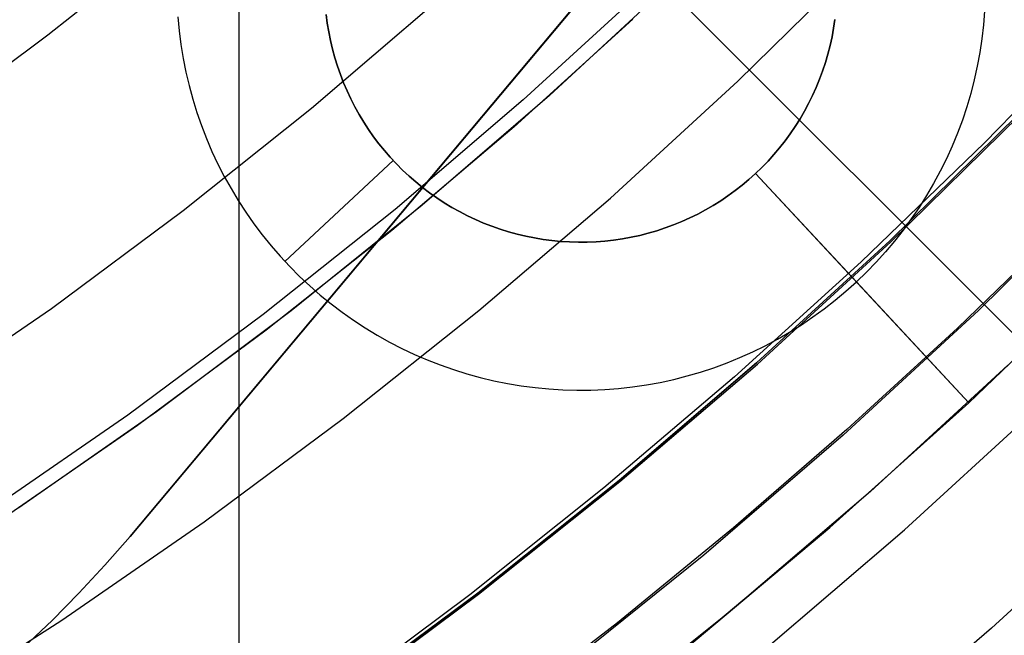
# Model space of a CAD drawing. Header units: millimetres. Extents: x 9001 to 10165, y -167 to 850.
# Tile 130 of 216: x 9605.8 to 9614.44, y 446.03 to 451.44. Entities that reach past the tile are written whole.
import ezdxf

# ---------------------------------------------------------------- set-up
doc = ezdxf.new("R2010")
doc.units = ezdxf.units.MM
for name, color, linetype in [('1', 7, 'Continuous'), ('COLOR EXT', 7, 'Continuous'), ('luz', 7, 'Continuous'), ('PLASTICO NEGRO', 7, 'Continuous')]:
    doc.layers.add(name, color=color, linetype=linetype)

msp = doc.modelspace()

# ---------------------------------------------------------------- linework, layer by layer
at = {"layer": '1', "color": 7, "true_color": 0xf4f4f4}
for p, q in [((9618.69, 461.1353, 279.75), (9606.7658, 446.901, 279.75)), ((9606.7658, 446.901, 282.75), (9618.69, 461.1353, 282.75)), ((9618.69, 461.1353, 281.25), (9606.7658, 446.901, 281.25)), ((9606.7658, 446.901, 279.75), (9606.5457, 446.6472, 279.75)), ((9606.5457, 446.6472, 282.75), (9606.7658, 446.901, 282.75)), ((9606.7658, 446.901, 281.25), (9606.5457, 446.6472, 281.25)), ((9606.7658, 446.901, 282.75), (9606.7658, 446.901, 279.75)), ((9606.5457, 446.6472, 279.75), (9606.3173, 446.4009, 279.75)), ((9606.3173, 446.4009, 282.75), (9606.5457, 446.6472, 282.75)), ((9606.5457, 446.6472, 281.25), (9606.3173, 446.4009, 281.25)), ((9606.3173, 446.4009, 279.75), (9606.0807, 446.1623, 279.75)), ((9606.0807, 446.1623, 282.75), (9606.3173, 446.4009, 282.75)), ((9606.3173, 446.4009, 281.25), (9606.0807, 446.1623, 281.25)), ((9606.0807, 446.1623, 279.75), (9605.8363, 445.9319, 279.75)), ((9605.8363, 445.9319, 282.75), (9606.0807, 446.1623, 282.75)), ((9606.0807, 446.1623, 281.25), (9605.8363, 445.9319, 281.25))]:
    msp.add_line(p, q, dxfattribs=at)
at = {"layer": '1', "color": 250, "true_color": 0x111111}
for p, q in [((9611.533, 451.7779, 98.6312), (9610.4489, 450.7745, 98.6312)), ((9611.1811, 451.4445, 98.6312), (9610.1379, 450.4991, 98.6312)), ((9615.3166, 451.4378, 95.6679), (9614.2685, 450.3585, 95.6679)), ((9610.4489, 450.7745, 98.6312), (9609.3311, 449.8089, 98.6312)), ((9613.4354, 449.4973, 89.1312), (9614.5676, 450.6101, 89.1312)), ((9614.5676, 450.6101, 92.3996), (9613.4354, 449.4973, 92.3996)), ((9610.1379, 450.4991, 98.6312), (9609.0643, 449.5882, 98.6312)), ((9614.2685, 450.3585, 95.6679), (9613.1864, 449.3128, 95.6679)), ((9615.3625, 450.0206, 89.1312), (9614.2139, 448.8849, 89.1312)), ((9609.3311, 449.8089, 98.6312), (9608.1808, 448.8823, 98.6312)), ((9614.9764, 449.6445, 89.1312), (9614.0304, 448.7286, 89.1312)), ((9609.0643, 449.5882, 98.6312), (9607.9616, 448.713, 98.6312)), ((9612.2654, 448.4242, 89.1312), (9613.4354, 449.4973, 89.1312)), ((9613.4354, 449.4973, 92.3996), (9612.2654, 448.4242, 92.3996)), ((9613.1864, 449.3128, 95.6679), (9612.0715, 448.3017, 95.6679)), ((9608.1808, 448.8823, 98.6312), (9606.9993, 447.9957, 98.6312)), ((9614.2139, 448.8849, 89.1312), (9613.0269, 447.7894, 89.1312)), ((9607.9616, 448.713, 98.6312), (9606.8307, 447.8743, 98.6312)), ((9614.0304, 448.7286, 89.1312), (9613.0592, 447.8393, 89.1312)), ((9611.0592, 447.3921, 89.1312), (9612.2654, 448.4242, 89.1312)), ((9612.2654, 448.4242, 92.3996), (9611.0592, 447.3921, 92.3996)), ((9614.474, 448.4034, 228.5255), (9613.2657, 447.2952, 228.5255)), ((9612.0715, 448.3017, 95.6679), (9610.9252, 447.3264, 95.6679)), ((9606.9993, 447.9957, 98.6312), (9605.7881, 447.1502, 98.6312)), ((9606.8307, 447.8743, 98.6312), (9605.6731, 447.0731, 98.6312)), ((9613.0592, 447.8393, 89.1312), (9612.0636, 446.9771, 89.1312)), ((9613.0269, 447.7894, 89.1312), (9611.8029, 446.7353, 89.1312)), ((9609.818, 446.4023, 89.1312), (9611.0592, 447.3921, 89.1312)), ((9611.0592, 447.3921, 92.3996), (9609.818, 446.4023, 92.3996)), ((9610.9252, 447.3264, 95.6679), (9609.7485, 446.3878, 95.6679)), ((9613.2657, 447.2952, 228.5255), (9612.0198, 446.2292, 228.5255)), ((9612.0636, 446.9771, 89.1312), (9611.0445, 446.1425, 89.1312)), ((9611.8029, 446.7353, 89.1312), (9610.5434, 445.7239, 89.1312)), ((9609.7485, 446.3878, 95.6679), (9608.5428, 445.4868, 95.6679)), ((9608.5434, 445.4559, 89.1312), (9609.818, 446.4023, 89.1312)), ((9609.818, 446.4023, 92.3996), (9608.5434, 445.4559, 92.3996)), ((9612.0198, 446.2292, 228.5255), (9610.7379, 445.207, 228.5255)), ((9611.0445, 446.1425, 89.1312), (9610.0027, 445.3362, 89.1312))]:
    msp.add_line(p, q, dxfattribs=at)
at = {"layer": 'COLOR EXT', "color": 30, "true_color": 0xff8d00}
for p, q in [((9632.6771, 430.5251, 21.2621), (9605.7971, 457.4051, 21.2621)), ((9605.7971, 457.4051, 25.2621), (9632.6771, 430.5251, 25.2621)), ((9632.6771, 430.5251, 23.2621), (9605.7971, 457.4051, 23.2621)), ((9607.7237, 414.6155, 21.2621), (9607.7237, 455.4785, 21.2621))]:
    msp.add_line(p, q, dxfattribs=at)
at = {"layer": 'luz', "color": 7, "true_color": 0xffffff}
for p, q in [((9606.0443, 451.3056, -23.1173), (9607.1185, 452.1622, -23.1173)), ((9612.1034, 450.9001, -23.5653), (9613.188, 451.9661, -23.5653)), ((9611.3096, 451.7361, -23.8728), (9610.2182, 450.7351, -23.8728)), ((9608.3586, 450.6611, -24.1804), (9609.4537, 451.598, -24.1804)), ((9604.9412, 450.4865, -23.1173), (9606.0443, 451.3056, -23.1173)), ((9610.9827, 449.8721, -23.5653), (9612.1034, 450.9001, -23.5653)), ((9607.2319, 449.7626, -24.1804), (9608.3586, 450.6611, -24.1804)), ((9610.2182, 450.7351, -23.8728), (9609.0929, 449.7723, -23.8728)), ((9613.4441, 449.4881, -24.6283), (9614.5767, 450.6012, -24.6283)), ((9609.8272, 448.8835, -23.5653), (9610.9827, 449.8721, -23.5653)), ((9606.0748, 448.9034, -24.1804), (9607.2319, 449.7626, -24.1804)), ((9609.0929, 449.7723, -23.8728), (9607.935, 448.8489, -23.8728)), ((9612.2739, 448.4147, -24.6283), (9613.4441, 449.4881, -24.6283)), ((9604.8887, 448.0848, -24.1804), (9606.0748, 448.9034, -24.1804)), ((9607.935, 448.8489, -23.8728), (9606.746, 447.9661, -23.8728)), ((9608.6382, 447.9353, -23.5653), (9609.8272, 448.8835, -23.5653)), ((9611.0673, 447.3823, -24.6283), (9612.2739, 448.4147, -24.6283)), ((9613.5651, 446.9573, -25.6914), (9614.7849, 448.0761, -25.6914)), ((9606.746, 447.9661, -23.8728), (9605.5272, 447.1248, -23.8728)), ((9607.4172, 447.0287, -23.5653), (9608.6382, 447.9353, -23.5653)), ((9609.8257, 446.3922, -24.6283), (9611.0673, 447.3823, -24.6283)), ((9615.5787, 447.24, -25.3838), (9614.3296, 446.0943, -25.3838)), ((9606.1656, 446.1648, -23.5653), (9607.4172, 447.0287, -23.5653)), ((9612.3074, 445.8812, -25.6914), (9613.5651, 446.9573, -25.6914)), ((9608.5508, 445.4456, -24.6283), (9609.8257, 446.3922, -24.6283)), ((9604.885, 445.3446, -23.5653), (9606.1656, 446.1648, -23.5653)), ((9614.3296, 446.0943, -25.3838), (9613.0416, 444.9924, -25.3838))]:
    msp.add_line(p, q, dxfattribs=at)
at = {"layer": 'PLASTICO NEGRO', "color": 254, "true_color": 0xcad1ee}
for p, q in [((9607.1845, 451.4642, 33.5621), (9607.196, 451.3422, 33.5621)), ((9608.4979, 451.4089, 34.8621), (9608.488, 451.4859, 34.8621)), ((9608.4979, 451.4089, 35.0621), (9608.488, 451.4859, 35.0621)), ((9608.488, 451.4859, 34.9621), (9608.4979, 451.4089, 34.9621)), ((9612.9435, 451.3644, 34.8621), (9612.955, 451.4412, 34.8621)), ((9612.955, 451.4412, 35.0621), (9612.9435, 451.3644, 35.0621)), ((9612.9435, 451.3644, 34.9621), (9612.955, 451.4412, 34.9621)), ((9614.2674, 451.5155, 33.5621), (9614.2577, 451.3934, 33.5621)), ((9608.5105, 451.3323, 34.8621), (9608.4979, 451.4089, 34.8621)), ((9608.5105, 451.3323, 35.0621), (9608.4979, 451.4089, 35.0621)), ((9608.4979, 451.4089, 34.9621), (9608.5105, 451.3323, 34.9621)), ((9612.9294, 451.288, 34.8621), (9612.9435, 451.3644, 34.8621)), ((9612.9435, 451.3644, 35.0621), (9612.9294, 451.288, 35.0621)), ((9612.9294, 451.288, 34.9621), (9612.9435, 451.3644, 34.9621)), ((9614.2577, 451.3934, 33.5621), (9614.2438, 451.2716, 33.5621)), ((9607.196, 451.3422, 33.5621), (9607.2116, 451.2206, 33.5621)), ((9608.5257, 451.2561, 34.8621), (9608.5105, 451.3323, 34.8621)), ((9608.5257, 451.2561, 35.0621), (9608.5105, 451.3323, 35.0621)), ((9608.5105, 451.3323, 34.9621), (9608.5257, 451.2561, 34.9621)), ((9612.9127, 451.2122, 34.8621), (9612.9294, 451.288, 34.8621)), ((9612.9294, 451.288, 35.0621), (9612.9127, 451.2122, 35.0621)), ((9612.9127, 451.2122, 34.9621), (9612.9294, 451.288, 34.9621)), ((9614.2438, 451.2716, 33.5621), (9614.2258, 451.1504, 33.5621)), ((9607.2116, 451.2206, 33.5621), (9607.2315, 451.0997, 33.5621)), ((9608.5435, 451.1805, 34.8621), (9608.5257, 451.2561, 34.8621)), ((9608.5435, 451.1805, 35.0621), (9608.5257, 451.2561, 35.0621)), ((9608.5257, 451.2561, 34.9621), (9608.5435, 451.1805, 34.9621)), ((9608.564, 451.1056, 34.8621), (9608.5435, 451.1805, 34.8621)), ((9608.564, 451.1056, 35.0621), (9608.5435, 451.1805, 35.0621)), ((9608.5435, 451.1805, 34.9621), (9608.564, 451.1056, 34.9621)), ((9612.8933, 451.1369, 34.8621), (9612.9127, 451.2122, 34.8621)), ((9612.9127, 451.2122, 35.0621), (9612.8933, 451.1369, 35.0621)), ((9612.8933, 451.1369, 34.9621), (9612.9127, 451.2122, 34.9621)), ((9607.2315, 451.0997, 33.5621), (9607.2555, 450.9795, 33.5621)), ((9608.587, 451.0314, 34.8621), (9608.564, 451.1056, 34.8621)), ((9608.587, 451.0314, 35.0621), (9608.564, 451.1056, 35.0621)), ((9608.564, 451.1056, 34.9621), (9608.587, 451.0314, 34.9621)), ((9612.8714, 451.0624, 34.8621), (9612.8933, 451.1369, 34.8621)), ((9612.8933, 451.1369, 35.0621), (9612.8714, 451.0624, 35.0621)), ((9612.8714, 451.0624, 34.9621), (9612.8933, 451.1369, 34.9621)), ((9614.2258, 451.1504, 33.5621), (9614.2035, 451.0299, 33.5621)), ((9608.6125, 450.958, 34.8621), (9608.587, 451.0314, 34.8621)), ((9608.6125, 450.958, 35.0621), (9608.587, 451.0314, 35.0621)), ((9608.587, 451.0314, 34.9621), (9608.6125, 450.958, 34.9621)), ((9612.8469, 450.9887, 34.8621), (9612.8714, 451.0624, 34.8621)), ((9612.8714, 451.0624, 35.0621), (9612.8469, 450.9887, 35.0621)), ((9612.8469, 450.9887, 34.9621), (9612.8714, 451.0624, 34.9621)), ((9614.2035, 451.0299, 33.5621), (9614.1771, 450.9102, 33.5621)), ((9607.2555, 450.9795, 33.5621), (9607.2836, 450.8602, 33.5621)), ((9608.6406, 450.8856, 34.8621), (9608.6125, 450.958, 34.8621)), ((9608.6406, 450.8856, 35.0621), (9608.6125, 450.958, 35.0621)), ((9608.6125, 450.958, 34.9621), (9608.6406, 450.8856, 34.9621)), ((9612.8199, 450.9159, 34.8621), (9612.8469, 450.9887, 34.8621)), ((9612.8469, 450.9887, 35.0621), (9612.8199, 450.9159, 35.0621)), ((9612.8199, 450.9159, 34.9621), (9612.8469, 450.9887, 34.9621)), ((9607.2836, 450.8602, 33.5621), (9607.3158, 450.742, 33.5621)), ((9608.6711, 450.8142, 34.8621), (9608.6406, 450.8856, 34.8621)), ((9608.6711, 450.8142, 35.0621), (9608.6406, 450.8856, 35.0621)), ((9608.6406, 450.8856, 34.9621), (9608.6711, 450.8142, 34.9621)), ((9612.7584, 450.7733, 34.8621), (9612.7904, 450.844, 34.8621)), ((9612.7904, 450.844, 35.0621), (9612.7584, 450.7733, 35.0621)), ((9612.7584, 450.7733, 34.9621), (9612.7904, 450.844, 34.9621)), ((9612.7904, 450.844, 34.8621), (9612.8199, 450.9159, 34.8621)), ((9612.8199, 450.9159, 35.0621), (9612.7904, 450.844, 35.0621)), ((9612.7904, 450.844, 34.9621), (9612.8199, 450.9159, 34.9621)), ((9614.1771, 450.9102, 33.5621), (9614.1466, 450.7915, 33.5621)), ((9608.7041, 450.7439, 34.8621), (9608.6711, 450.8142, 34.8621)), ((9608.7041, 450.7439, 35.0621), (9608.6711, 450.8142, 35.0621)), ((9608.6711, 450.8142, 34.9621), (9608.7041, 450.7439, 34.9621)), ((9608.7395, 450.6747, 34.8621), (9608.7041, 450.7439, 34.8621)), ((9608.7395, 450.6747, 35.0621), (9608.7041, 450.7439, 35.0621)), ((9608.7041, 450.7439, 34.9621), (9608.7395, 450.6747, 34.9621)), ((9612.724, 450.7036, 34.8621), (9612.7584, 450.7733, 34.8621)), ((9612.7584, 450.7733, 35.0621), (9612.724, 450.7036, 35.0621)), ((9612.724, 450.7036, 34.9621), (9612.7584, 450.7733, 34.9621)), ((9614.1466, 450.7915, 33.5621), (9614.112, 450.674, 33.5621)), ((9607.3158, 450.742, 33.5621), (9607.3521, 450.625, 33.5621)), ((9608.7773, 450.6069, 34.8621), (9608.7395, 450.6747, 34.8621)), ((9608.7773, 450.6069, 35.0621), (9608.7395, 450.6747, 35.0621)), ((9608.7395, 450.6747, 34.9621), (9608.7773, 450.6069, 34.9621)), ((9612.6872, 450.6352, 34.8621), (9612.724, 450.7036, 34.8621)), ((9612.724, 450.7036, 35.0621), (9612.6872, 450.6352, 35.0621)), ((9612.6872, 450.6352, 34.9621), (9612.724, 450.7036, 34.9621)), ((9614.112, 450.674, 33.5621), (9614.0734, 450.5577, 33.5621)), ((9607.3521, 450.625, 33.5621), (9607.3924, 450.5092, 33.5621)), ((9608.8174, 450.5403, 34.8621), (9608.7773, 450.6069, 34.8621)), ((9608.8174, 450.5403, 35.0621), (9608.7773, 450.6069, 35.0621)), ((9608.7773, 450.6069, 34.9621), (9608.8174, 450.5403, 34.9621)), ((9612.6481, 450.5681, 34.8621), (9612.6872, 450.6352, 34.8621)), ((9612.6872, 450.6352, 35.0621), (9612.6481, 450.5681, 35.0621)), ((9612.6481, 450.5681, 34.9621), (9612.6872, 450.6352, 34.9621)), ((9607.3924, 450.5092, 33.5621), (9607.4367, 450.395, 33.5621)), ((9608.8598, 450.4752, 34.8621), (9608.8174, 450.5403, 34.8621)), ((9608.8598, 450.4752, 35.0621), (9608.8174, 450.5403, 35.0621)), ((9608.8174, 450.5403, 34.9621), (9608.8598, 450.4752, 34.9621)), ((9612.563, 450.4382, 34.8621), (9612.6067, 450.5024, 34.8621)), ((9612.6067, 450.5024, 35.0621), (9612.563, 450.4382, 35.0621)), ((9612.563, 450.4382, 34.9621), (9612.6067, 450.5024, 34.9621)), ((9612.6067, 450.5024, 34.8621), (9612.6481, 450.5681, 34.8621)), ((9612.6481, 450.5681, 35.0621), (9612.6067, 450.5024, 35.0621)), ((9612.6067, 450.5024, 34.9621), (9612.6481, 450.5681, 34.9621)), ((9614.0734, 450.5577, 33.5621), (9614.0307, 450.4428, 33.5621)), ((9608.9044, 450.4116, 34.8621), (9608.8598, 450.4752, 34.8621)), ((9608.9044, 450.4116, 35.0621), (9608.8598, 450.4752, 35.0621)), ((9608.8598, 450.4752, 34.9621), (9608.9044, 450.4116, 34.9621)), ((9608.9511, 450.3496, 34.8621), (9608.9044, 450.4116, 34.8621)), ((9608.9511, 450.3496, 35.0621), (9608.9044, 450.4116, 35.0621)), ((9608.9044, 450.4116, 34.9621), (9608.9511, 450.3496, 34.9621)), ((9612.5172, 450.3755, 34.8621), (9612.563, 450.4382, 34.8621)), ((9612.563, 450.4382, 35.0621), (9612.5172, 450.3755, 35.0621)), ((9612.5172, 450.3755, 34.9621), (9612.563, 450.4382, 34.9621)), ((9614.0307, 450.4428, 33.5621), (9613.9842, 450.3294, 33.5621)), ((9607.4367, 450.395, 33.5621), (9607.4849, 450.2823, 33.5621)), ((9609, 450.2892, 34.8621), (9608.9511, 450.3496, 34.8621)), ((9609, 450.2892, 35.0621), (9608.9511, 450.3496, 35.0621)), ((9608.9511, 450.3496, 34.9621), (9609, 450.2892, 34.9621)), ((9612.4191, 450.255, 34.8621), (9612.4692, 450.3144, 34.8621)), ((9612.4692, 450.3144, 35.0621), (9612.4191, 450.255, 35.0621)), ((9612.4191, 450.255, 34.9621), (9612.4692, 450.3144, 34.9621)), ((9612.4692, 450.3144, 34.8621), (9612.5172, 450.3755, 34.8621)), ((9612.5172, 450.3755, 35.0621), (9612.4692, 450.3144, 35.0621)), ((9612.4692, 450.3144, 34.9621), (9612.5172, 450.3755, 34.9621)), ((9613.9842, 450.3294, 33.5621), (9613.9337, 450.2177, 33.5621)), ((9607.4849, 450.2823, 33.5621), (9607.537, 450.1713, 33.5621)), ((9609.0509, 450.2306, 34.8621), (9609, 450.2892, 34.8621)), ((9609.0509, 450.2306, 35.0621), (9609, 450.2892, 35.0621)), ((9609, 450.2892, 34.9621), (9609.0509, 450.2306, 34.9621)), ((9609.1038, 450.1737, 34.8621), (9609.0509, 450.2306, 34.8621)), ((9609.1038, 450.1737, 35.0621), (9609.0509, 450.2306, 35.0621)), ((9609.0509, 450.2306, 34.9621), (9609.1038, 450.1737, 34.9621)), ((9612.367, 450.1974, 34.8621), (9612.4191, 450.255, 34.8621)), ((9612.4191, 450.255, 35.0621), (9612.367, 450.1974, 35.0621)), ((9612.367, 450.1974, 34.9621), (9612.4191, 450.255, 34.9621)), ((9607.537, 450.1713, 33.5621), (9607.5929, 450.0623, 33.5621)), ((9609.0771, 450.2019, 34.8621), (9608.1255, 449.3163, 33.5621)), ((9609.0771, 450.2019, 34.8621), (9609.0771, 450.2019, 35.0621)), ((9609.1587, 450.1187, 34.8621), (9609.1038, 450.1737, 34.8621)), ((9609.1587, 450.1187, 35.0621), (9609.1038, 450.1737, 35.0621)), ((9609.1038, 450.1737, 34.9621), (9609.1587, 450.1187, 34.9621)), ((9612.257, 450.0877, 34.8621), (9612.313, 450.1416, 34.8621)), ((9612.313, 450.1416, 35.0621), (9612.257, 450.0877, 35.0621)), ((9612.257, 450.0877, 34.9621), (9612.313, 450.1416, 34.9621)), ((9612.313, 450.1416, 34.8621), (9612.367, 450.1974, 34.8621)), ((9612.367, 450.1974, 35.0621), (9612.313, 450.1416, 35.0621)), ((9612.313, 450.1416, 34.9621), (9612.367, 450.1974, 34.9621)), ((9613.9337, 450.2177, 33.5621), (9613.8794, 450.1078, 33.5621)), ((9607.5929, 450.0623, 33.5621), (9607.6525, 449.9552, 33.5621)), ((9609.2154, 450.0656, 34.8621), (9609.1587, 450.1187, 34.8621)), ((9609.2154, 450.0656, 35.0621), (9609.1587, 450.1187, 35.0621)), ((9609.1587, 450.1187, 34.9621), (9609.2154, 450.0656, 34.9621)), ((9609.2739, 450.0146, 34.8621), (9609.2154, 450.0656, 34.8621)), ((9609.2739, 450.0146, 35.0621), (9609.2154, 450.0656, 35.0621)), ((9609.2154, 450.0656, 34.9621), (9609.2739, 450.0146, 34.9621)), ((9612.257, 450.0877, 34.8621), (9612.1993, 450.0358, 34.8621)), ((9612.257, 450.0877, 35.0621), (9612.1993, 450.0358, 35.0621)), ((9612.1993, 450.0358, 34.9621), (9612.257, 450.0877, 34.9621)), ((9613.1427, 449.1361, 33.5621), (9612.257, 450.0877, 34.8621)), ((9612.257, 450.0877, 34.8621), (9612.257, 450.0877, 35.0621)), ((9612.257, 450.0877, 35.0621), (9614.1305, 448.0746, 35.0621)), ((9613.8794, 450.1078, 33.5621), (9613.8214, 449.9999, 33.5621)), ((9609.3341, 449.9655, 34.8621), (9609.2739, 450.0146, 34.8621)), ((9609.3341, 449.9655, 35.0621), (9609.2739, 450.0146, 35.0621)), ((9609.2739, 450.0146, 34.9621), (9609.3341, 449.9655, 34.9621)), ((9609.396, 449.9186, 34.8621), (9609.3341, 449.9655, 34.8621)), ((9609.396, 449.9186, 35.0621), (9609.3341, 449.9655, 35.0621)), ((9609.3341, 449.9655, 34.9621), (9609.396, 449.9186, 34.9621)), ((9612.1398, 449.9859, 34.8621), (9612.0786, 449.9381, 34.8621)), ((9612.1398, 449.9859, 35.0621), (9612.0786, 449.9381, 35.0621)), ((9612.0786, 449.9381, 34.9621), (9612.1398, 449.9859, 34.9621)), ((9612.1993, 450.0358, 34.8621), (9612.1398, 449.9859, 34.8621)), ((9612.1993, 450.0358, 35.0621), (9612.1398, 449.9859, 35.0621)), ((9612.1398, 449.9859, 34.9621), (9612.1993, 450.0358, 34.9621)), ((9613.8214, 449.9999, 33.5621), (9613.7597, 449.894, 33.5621)), ((9607.6525, 449.9552, 33.5621), (9607.7157, 449.8502, 33.5621)), ((9609.4595, 449.8738, 34.8621), (9609.396, 449.9186, 34.8621)), ((9609.4595, 449.8738, 35.0621), (9609.396, 449.9186, 35.0621)), ((9609.396, 449.9186, 34.9621), (9609.4595, 449.8738, 34.9621)), ((9612.0157, 449.8924, 34.8621), (9611.9514, 449.8489, 34.8621)), ((9612.0157, 449.8924, 35.0621), (9611.9514, 449.8489, 35.0621)), ((9611.9514, 449.8489, 34.9621), (9612.0157, 449.8924, 34.9621)), ((9612.0786, 449.9381, 34.8621), (9612.0157, 449.8924, 34.8621)), ((9612.0786, 449.9381, 35.0621), (9612.0157, 449.8924, 35.0621)), ((9612.0157, 449.8924, 34.9621), (9612.0786, 449.9381, 34.9621)), ((9613.7597, 449.894, 33.5621), (9613.6943, 449.7904, 33.5621)), ((9607.7157, 449.8502, 33.5621), (9607.7826, 449.7475, 33.5621)), ((9609.5245, 449.8313, 34.8621), (9609.4595, 449.8738, 34.8621)), ((9609.5245, 449.8313, 35.0621), (9609.4595, 449.8738, 35.0621)), ((9609.4595, 449.8738, 34.9621), (9609.5245, 449.8313, 34.9621)), ((9609.5909, 449.791, 34.8621), (9609.5245, 449.8313, 34.8621)), ((9609.5909, 449.791, 35.0621), (9609.5245, 449.8313, 35.0621)), ((9609.5245, 449.8313, 34.9621), (9609.5909, 449.791, 34.9621)), ((9611.8855, 449.8077, 34.8621), (9611.8183, 449.7687, 34.8621)), ((9611.8855, 449.8077, 35.0621), (9611.8183, 449.7687, 35.0621)), ((9611.8183, 449.7687, 34.9621), (9611.8855, 449.8077, 34.9621)), ((9611.9514, 449.8489, 34.8621), (9611.8855, 449.8077, 34.8621)), ((9611.9514, 449.8489, 35.0621), (9611.8855, 449.8077, 35.0621)), ((9611.8855, 449.8077, 34.9621), (9611.9514, 449.8489, 34.9621)), ((9607.7826, 449.7475, 33.5621), (9607.8529, 449.6471, 33.5621)), ((9609.6587, 449.7531, 34.8621), (9609.5909, 449.791, 34.8621)), ((9609.6587, 449.7531, 35.0621), (9609.5909, 449.791, 35.0621)), ((9609.5909, 449.791, 34.9621), (9609.6587, 449.7531, 34.9621)), ((9609.7277, 449.7175, 34.8621), (9609.6587, 449.7531, 34.8621)), ((9609.7277, 449.7175, 35.0621), (9609.6587, 449.7531, 35.0621)), ((9609.6587, 449.7531, 34.9621), (9609.7277, 449.7175, 34.9621)), ((9609.7979, 449.6843, 34.8621), (9609.7277, 449.7175, 34.8621)), ((9609.7979, 449.6843, 35.0621), (9609.7277, 449.7175, 35.0621)), ((9609.7277, 449.7175, 34.9621), (9609.7979, 449.6843, 34.9621)), ((9611.7498, 449.7321, 34.8621), (9611.6801, 449.6979, 34.8621)), ((9611.7498, 449.7321, 35.0621), (9611.6801, 449.6979, 35.0621)), ((9611.6801, 449.6979, 34.9621), (9611.7498, 449.7321, 34.9621)), ((9611.8183, 449.7687, 34.8621), (9611.7498, 449.7321, 34.8621)), ((9611.8183, 449.7687, 35.0621), (9611.7498, 449.7321, 35.0621)), ((9611.7498, 449.7321, 34.9621), (9611.8183, 449.7687, 34.9621)), ((9613.6943, 449.7904, 33.5621), (9613.6254, 449.689, 33.5621)), ((9607.8529, 449.6471, 33.5621), (9607.9267, 449.5493, 33.5621)), ((9609.8693, 449.6535, 34.8621), (9609.7979, 449.6843, 34.8621)), ((9609.8693, 449.6535, 35.0621), (9609.7979, 449.6843, 35.0621)), ((9609.7979, 449.6843, 34.9621), (9609.8693, 449.6535, 34.9621)), ((9609.9416, 449.6253, 34.8621), (9609.8693, 449.6535, 34.8621)), ((9609.9416, 449.6253, 35.0621), (9609.8693, 449.6535, 35.0621)), ((9609.8693, 449.6535, 34.9621), (9609.9416, 449.6253, 34.9621)), ((9610.0149, 449.5995, 34.8621), (9609.9416, 449.6253, 34.8621)), ((9610.0149, 449.5995, 35.0621), (9609.9416, 449.6253, 35.0621)), ((9609.9416, 449.6253, 34.9621), (9610.0149, 449.5995, 34.9621)), ((9611.5373, 449.6368, 34.8621), (9611.4644, 449.61, 34.8621)), ((9611.5373, 449.6368, 35.0621), (9611.4644, 449.61, 35.0621)), ((9611.4644, 449.61, 34.9621), (9611.5373, 449.6368, 34.9621)), ((9611.6092, 449.6661, 34.8621), (9611.5373, 449.6368, 34.8621)), ((9611.6092, 449.6661, 35.0621), (9611.5373, 449.6368, 35.0621)), ((9611.5373, 449.6368, 34.9621), (9611.6092, 449.6661, 34.9621)), ((9611.6801, 449.6979, 34.8621), (9611.6092, 449.6661, 34.8621)), ((9611.6801, 449.6979, 35.0621), (9611.6092, 449.6661, 35.0621)), ((9611.6092, 449.6661, 34.9621), (9611.6801, 449.6979, 34.9621)), ((9613.6254, 449.689, 33.5621), (9613.5531, 449.5901, 33.5621)), ((9607.9267, 449.5493, 33.5621), (9608.0038, 449.454, 33.5621)), ((9610.089, 449.5763, 34.8621), (9610.0149, 449.5995, 34.8621)), ((9610.089, 449.5763, 35.0621), (9610.0149, 449.5995, 35.0621)), ((9610.0149, 449.5995, 34.9621), (9610.089, 449.5763, 34.9621)), ((9610.1639, 449.5557, 34.8621), (9610.089, 449.5763, 34.8621)), ((9610.1639, 449.5557, 35.0621), (9610.089, 449.5763, 35.0621)), ((9610.089, 449.5763, 34.9621), (9610.1639, 449.5557, 34.9621)), ((9610.2394, 449.5376, 34.8621), (9610.1639, 449.5557, 34.8621)), ((9610.2394, 449.5376, 35.0621), (9610.1639, 449.5557, 35.0621)), ((9610.1639, 449.5557, 34.9621), (9610.2394, 449.5376, 34.9621)), ((9610.3156, 449.5222, 34.8621), (9610.2394, 449.5376, 34.8621)), ((9610.3156, 449.5222, 35.0621), (9610.2394, 449.5376, 35.0621)), ((9610.2394, 449.5376, 34.9621), (9610.3156, 449.5222, 34.9621)), ((9611.2408, 449.5449, 34.8621), (9611.1649, 449.5284, 34.8621)), ((9611.2408, 449.5449, 35.0621), (9611.1649, 449.5284, 35.0621)), ((9611.1649, 449.5284, 34.9621), (9611.2408, 449.5449, 34.9621)), ((9611.316, 449.564, 34.8621), (9611.2408, 449.5449, 34.8621)), ((9611.316, 449.564, 35.0621), (9611.2408, 449.5449, 35.0621)), ((9611.2408, 449.5449, 34.9621), (9611.316, 449.564, 34.9621)), ((9611.3906, 449.5857, 34.8621), (9611.316, 449.564, 34.8621)), ((9611.3906, 449.5857, 35.0621), (9611.316, 449.564, 35.0621)), ((9611.316, 449.564, 34.9621), (9611.3906, 449.5857, 34.9621)), ((9611.4644, 449.61, 34.8621), (9611.3906, 449.5857, 34.8621)), ((9611.4644, 449.61, 35.0621), (9611.3906, 449.5857, 35.0621)), ((9611.3906, 449.5857, 34.9621), (9611.4644, 449.61, 34.9621)), ((9613.5531, 449.5901, 33.5621), (9613.4774, 449.4937, 33.5621)), ((9608.0038, 449.454, 33.5621), (9608.0841, 449.3615, 33.5621)), ((9610.3922, 449.5094, 34.8621), (9610.3156, 449.5222, 34.8621)), ((9610.3922, 449.5094, 35.0621), (9610.3156, 449.5222, 35.0621)), ((9610.3156, 449.5222, 34.9621), (9610.3922, 449.5094, 34.9621)), ((9610.4692, 449.4993, 34.8621), (9610.3922, 449.5094, 34.8621)), ((9610.4692, 449.4993, 35.0621), (9610.3922, 449.5094, 35.0621)), ((9610.3922, 449.5094, 34.9621), (9610.4692, 449.4993, 34.9621)), ((9610.5465, 449.4918, 34.8621), (9610.4692, 449.4993, 34.8621)), ((9610.5465, 449.4918, 35.0621), (9610.4692, 449.4993, 35.0621)), ((9610.4692, 449.4993, 34.9621), (9610.5465, 449.4918, 34.9621)), ((9610.624, 449.487, 34.8621), (9610.5465, 449.4918, 34.8621)), ((9610.624, 449.487, 35.0621), (9610.5465, 449.4918, 35.0621)), ((9610.5465, 449.4918, 34.9621), (9610.624, 449.487, 34.9621)), ((9610.7017, 449.4849, 34.8621), (9610.624, 449.487, 34.8621)), ((9610.7017, 449.4849, 35.0621), (9610.624, 449.487, 35.0621)), ((9610.624, 449.487, 34.9621), (9610.7017, 449.4849, 34.9621)), ((9610.7793, 449.4855, 34.8621), (9610.7017, 449.4849, 34.8621)), ((9610.7793, 449.4855, 35.0621), (9610.7017, 449.4849, 35.0621)), ((9610.7017, 449.4849, 34.9621), (9610.7793, 449.4855, 34.9621)), ((9610.8569, 449.4887, 34.8621), (9610.7793, 449.4855, 34.8621)), ((9610.8569, 449.4887, 35.0621), (9610.7793, 449.4855, 35.0621)), ((9610.7793, 449.4855, 34.9621), (9610.8569, 449.4887, 34.9621)), ((9610.9344, 449.4946, 34.8621), (9610.8569, 449.4887, 34.8621)), ((9610.9344, 449.4946, 35.0621), (9610.8569, 449.4887, 35.0621)), ((9610.8569, 449.4887, 34.9621), (9610.9344, 449.4946, 34.9621)), ((9611.0116, 449.5032, 34.8621), (9610.9344, 449.4946, 34.8621)), ((9611.0116, 449.5032, 35.0621), (9610.9344, 449.4946, 35.0621)), ((9610.9344, 449.4946, 34.9621), (9611.0116, 449.5032, 34.9621)), ((9611.0884, 449.5145, 34.8621), (9611.0116, 449.5032, 34.8621)), ((9611.0884, 449.5145, 35.0621), (9611.0116, 449.5032, 35.0621)), ((9611.0116, 449.5032, 34.9621), (9611.0884, 449.5145, 34.9621)), ((9611.1649, 449.5284, 34.8621), (9611.0884, 449.5145, 34.8621)), ((9611.1649, 449.5284, 35.0621), (9611.0884, 449.5145, 35.0621)), ((9611.0884, 449.5145, 34.9621), (9611.1649, 449.5284, 34.9621)), ((9613.4774, 449.4937, 33.5621), (9613.3984, 449.4, 33.5621)), ((9608.0841, 449.3615, 33.5621), (9608.1676, 449.2718, 33.5621)), ((9613.3984, 449.4, 33.5621), (9613.3162, 449.3091, 33.5621)), ((9613.3162, 449.3091, 33.5621), (9613.231, 449.2211, 33.5621)), ((9608.1676, 449.2718, 33.5621), (9608.2541, 449.185, 33.5621)), ((9613.231, 449.2211, 33.5621), (9613.1427, 449.1361, 33.5621)), ((9614.1305, 448.0746, 33.5621), (9615.3114, 449.2123, 33.5621)), ((9615.3114, 449.2123, 35.0621), (9614.1305, 448.0746, 35.0621)), ((9614.1305, 448.0746, 34.3121), (9615.3114, 449.2123, 34.3121)), ((9608.2541, 449.185, 33.5621), (9608.3436, 449.1013, 33.5621)), ((9608.3436, 449.1013, 33.5621), (9608.4359, 449.0207, 33.5621)), ((9613.0516, 449.0541, 33.5621), (9613.1427, 449.1361, 33.5621)), ((9613.1427, 449.1361, 33.5621), (9614.1305, 448.0746, 33.5621)), ((9608.4359, 449.0207, 33.5621), (9608.531, 448.9433, 33.5621)), ((9612.9576, 448.9754, 33.5621), (9613.0516, 449.0541, 33.5621)), ((9608.531, 448.9433, 33.5621), (9608.6286, 448.8693, 33.5621)), ((9612.8611, 448.9, 33.5621), (9612.9576, 448.9754, 33.5621)), ((9608.6286, 448.8693, 33.5621), (9608.7288, 448.7986, 33.5621)), ((9612.762, 448.8279, 33.5621), (9612.8611, 448.9, 33.5621)), ((9608.7288, 448.7986, 33.5621), (9608.8313, 448.7315, 33.5621)), ((9612.5565, 448.6942, 33.5621), (9612.6604, 448.7593, 33.5621)), ((9612.6604, 448.7593, 33.5621), (9612.762, 448.8279, 33.5621)), ((9608.8313, 448.7315, 33.5621), (9608.9361, 448.668, 33.5621)), ((9612.4505, 448.6328, 33.5621), (9612.5565, 448.6942, 33.5621)), ((9608.9361, 448.668, 33.5621), (9609.043, 448.6081, 33.5621)), ((9609.043, 448.6081, 33.5621), (9609.152, 448.5519, 33.5621)), ((9612.3424, 448.5751, 33.5621), (9612.4505, 448.6328, 33.5621)), ((9609.152, 448.5519, 33.5621), (9609.2628, 448.4995, 33.5621)), ((9609.2628, 448.4995, 33.5621), (9609.3753, 448.451, 33.5621)), ((9612.1206, 448.4709, 33.5621), (9612.2324, 448.5211, 33.5621)), ((9612.2324, 448.5211, 33.5621), (9612.3424, 448.5751, 33.5621)), ((9609.3753, 448.451, 33.5621), (9609.4894, 448.4064, 33.5621)), ((9611.8921, 448.3824, 33.5621), (9612.0071, 448.4247, 33.5621)), ((9612.0071, 448.4247, 33.5621), (9612.1206, 448.4709, 33.5621)), ((9609.4894, 448.4064, 33.5621), (9609.6051, 448.3658, 33.5621)), ((9609.6051, 448.3658, 33.5621), (9609.722, 448.3292, 33.5621)), ((9609.722, 448.3292, 33.5621), (9609.8402, 448.2966, 33.5621)), ((9611.658, 448.3098, 33.5621), (9611.7756, 448.3441, 33.5621)), ((9611.7756, 448.3441, 33.5621), (9611.8921, 448.3824, 33.5621)), ((9609.8402, 448.2966, 33.5621), (9609.9594, 448.2681, 33.5621)), ((9609.9594, 448.2681, 33.5621), (9610.0795, 448.2438, 33.5621)), ((9610.0795, 448.2438, 33.5621), (9610.2003, 448.2236, 33.5621)), ((9611.2989, 448.2316, 33.5621), (9611.4195, 448.2535, 33.5621)), ((9611.4195, 448.2535, 33.5621), (9611.5392, 448.2796, 33.5621)), ((9611.5392, 448.2796, 33.5621), (9611.658, 448.3098, 33.5621)), ((9610.2003, 448.2236, 33.5621), (9610.3218, 448.2077, 33.5621)), ((9610.3218, 448.2077, 33.5621), (9610.4438, 448.1959, 33.5621)), ((9610.4438, 448.1959, 33.5621), (9610.5661, 448.1883, 33.5621)), ((9610.5661, 448.1883, 33.5621), (9610.6887, 448.185, 33.5621)), ((9610.6887, 448.185, 33.5621), (9610.8112, 448.1858, 33.5621)), ((9610.8112, 448.1858, 33.5621), (9610.9336, 448.191, 33.5621)), ((9610.9336, 448.191, 33.5621), (9611.0558, 448.2003, 33.5621)), ((9611.0558, 448.2003, 33.5621), (9611.1776, 448.2139, 33.5621)), ((9611.1776, 448.2139, 33.5621), (9611.2989, 448.2316, 33.5621)), ((9612.9111, 446.9784, 33.5621), (9614.1305, 448.0746, 33.5621)), ((9614.1305, 448.0746, 35.0621), (9612.9111, 446.9784, 35.0621)), ((9612.9111, 446.9784, 34.3121), (9614.1305, 448.0746, 34.3121)), ((9614.1305, 448.0746, 35.0621), (9614.1305, 448.0746, 33.5621)), ((9611.6545, 445.9249, 33.5621), (9612.9111, 446.9784, 33.5621)), ((9612.9111, 446.9784, 35.0621), (9611.6545, 445.9249, 35.0621)), ((9611.6545, 445.9249, 34.3121), (9612.9111, 446.9784, 34.3121))]:
    msp.add_line(p, q, dxfattribs=at)

doc.saveas('drawing.dxf')
